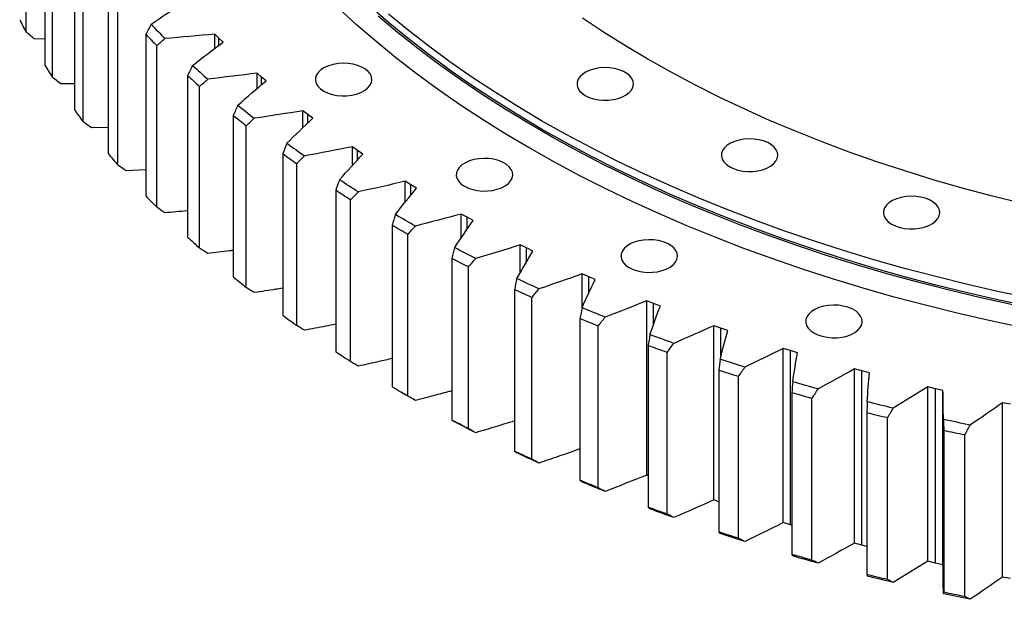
# Model space of a CAD drawing. Header units: millimetres. Extents: x -112 to 5684, y 5243 to 9647.
# Tile 6 of 12: x 3176 to 3559, y 6977 to 7202. Entities that reach past the tile are written whole.
import ezdxf

# ---------------------------------------------------------------- set-up
doc = ezdxf.new("R2010")
doc.units = ezdxf.units.MM
doc.header["$LTSCALE"] = 20

msp = doc.modelspace()

# ---------------------------------------------------------------- linework, layer by layer
at = {"color": 7, "linetype": 'Continuous', "lineweight": 25}
for p, q in [((3178.66, 7197.13), (3178.66, 7260)), ((3185.99, 7247.12), (3185.99, 7184.24)), ((3188.92, 7179.52), (3188.92, 7242.39)), ((3197.46, 7229.76), (3197.46, 7166.88)), ((3200.84, 7162.26), (3200.84, 7225.13)), ((3210.58, 7212.79), (3210.58, 7149.92)), ((3214.39, 7145.41), (3214.39, 7208.28)), ((3185.99, 7194.37), (3181.88, 7194.54)), ((3225.29, 7196.27), (3225.29, 7133.39)), ((3253.7, 7194.76), (3252.1, 7196.34)), ((3252.1, 7190.74), (3252.1, 7196.34)), ((3255.36, 7193.19), (3253.7, 7194.76)), ((3253.7, 7191.94), (3253.7, 7194.76)), ((3229.53, 7129.01), (3229.53, 7191.89)), ((3241.56, 7180.24), (3241.56, 7117.36)), ((3270.3, 7179.63), (3268.55, 7181.17)), ((3268.55, 7175.13), (3268.55, 7181.17)), ((3272.11, 7178.12), (3270.3, 7179.63)), ((3270.3, 7176.6), (3270.3, 7179.63)), ((3197.46, 7176.98), (3192.14, 7177.03)), ((3246.21, 7113.12), (3246.21, 7176)), ((3288.32, 7165.06), (3286.43, 7166.54)), ((3286.43, 7159.96), (3286.43, 7166.54)), ((3259.33, 7164.75), (3259.33, 7101.87)), ((3290.27, 7163.61), (3288.32, 7165.06)), ((3288.32, 7161.76), (3288.32, 7165.06)), ((3210.58, 7160.02), (3204.07, 7159.87)), ((3264.38, 7097.79), (3264.38, 7160.66)), ((3307.71, 7151.09), (3305.67, 7152.5)), ((3305.67, 7145.25), (3305.67, 7152.5)), ((3309.79, 7149.7), (3307.71, 7151.09)), ((3307.71, 7147.45), (3307.71, 7151.09)), ((3278.55, 7149.85), (3278.55, 7086.97)), ((3225.29, 7143.54), (3217.61, 7143.12)), ((3283.99, 7083.06), (3283.99, 7145.93)), ((3299.17, 7135.58), (3299.17, 7072.71)), ((3328.39, 7137.75), (3326.23, 7139.1)), ((3326.23, 7130.98), (3326.23, 7139.1)), ((3330.6, 7136.43), (3328.39, 7137.75)), ((3328.39, 7133.69), (3328.39, 7137.75)), ((3304.97, 7068.97), (3304.97, 7131.84)), ((3350.32, 7125.09), (3348.03, 7126.37)), ((3348.03, 7117.11), (3348.03, 7126.37)), ((3352.66, 7123.84), (3350.32, 7125.09)), ((3350.32, 7120.47), (3350.32, 7125.09)), ((3321.12, 7121.99), (3321.12, 7059.12)), ((3327.27, 7055.57), (3327.27, 7118.44)), ((3373.43, 7113.15), (3371.02, 7114.35)), ((3371.02, 7103.54), (3371.02, 7114.35)), ((3375.88, 7111.98), (3373.43, 7113.15)), ((3373.43, 7107.78), (3373.43, 7113.15)), ((3344.33, 7109.12), (3344.33, 7046.25)), ((3350.8, 7042.9), (3350.8, 7105.77)), ((3397.64, 7101.96), (3395.12, 7103.08)), ((3395.12, 7090.06), (3395.12, 7103.08)), ((3400.19, 7100.87), (3397.64, 7101.96)), ((3397.64, 7095.51), (3397.64, 7101.96)), ((3368.73, 7097.01), (3368.73, 7034.13)), ((3375.52, 7031), (3375.52, 7093.87)), ((3422.87, 7091.56), (3420.25, 7092.6)), ((3420.25, 7024.82), (3420.25, 7092.6)), ((3425.53, 7090.55), (3422.87, 7091.56)), ((3422.87, 7083.41), (3422.87, 7091.56)), ((3394.25, 7085.69), (3394.25, 7022.82)), ((3401.33, 7019.9), (3401.33, 7082.77)), ((3449.07, 7081.97), (3446.35, 7082.93)), ((3446.35, 7015.16), (3446.35, 7082.93)), ((3451.82, 7081.05), (3449.07, 7081.97)), ((3449.07, 7070.88), (3449.07, 7081.97)), ((3420.82, 7075.2), (3420.82, 7012.33)), ((3428.16, 7009.64), (3428.16, 7072.51)), ((3476.14, 7073.24), (3473.33, 7074.1)), ((3473.33, 7006.33), (3473.33, 7074.1)), ((3478.97, 7072.4), (3476.14, 7073.24)), ((3476.14, 7005.46), (3476.14, 7073.24)), ((3448.34, 7065.57), (3448.34, 7002.7)), ((3455.93, 7000.25), (3455.93, 7063.12)), ((3504, 7065.37), (3501.11, 7066.15)), ((3501.11, 6998.38), (3501.11, 7066.15)), ((3506.91, 7064.63), (3504, 7065.37)), ((3504, 6997.6), (3504, 7065.37)), ((3532.57, 7058.41), (3529.61, 7059.09)), ((3529.61, 6991.32), (3529.61, 7059.09)), ((3324.11, 7057.38), (3326.24, 7056.15)), ((3476.74, 7056.83), (3476.74, 6993.96)), ((3535.54, 7057.76), (3532.57, 7058.41)), ((3532.57, 6990.63), (3532.57, 7058.41)), ((3535.54, 6989.98), (3535.54, 7057.76)), ((3484.55, 6991.75), (3484.55, 7054.63)), ((3561.76, 7052.36), (3558.74, 7052.95)), ((3558.74, 6985.18), (3558.74, 7052.95)), ((3505.93, 7049.01), (3505.93, 6986.14)), ((3513.94, 6984.18), (3513.94, 7047.06)), ((3535.83, 7042.13), (3535.83, 6979.25)), ((3544.01, 6977.56), (3544.01, 7040.43)), ((3420.82, 7024.6), (3420.25, 7024.82)), ((3448.34, 7014.45), (3446.35, 7015.16)), ((3476.14, 7005.46), (3473.33, 7006.33)), ((3476.74, 7005.28), (3476.14, 7005.46)), ((3504, 6997.6), (3501.11, 6998.38)), ((3505.93, 6997.1), (3504, 6997.6)), ((3532.57, 6990.63), (3529.61, 6991.32)), ((3535.54, 6989.98), (3532.57, 6990.63)), ((3561.76, 6984.59), (3558.74, 6985.18))]:
    msp.add_line(p, q, dxfattribs=at)
at = {"color": 7, "linetype": 'Continuous', "lineweight": 25, "flags": 128}
for points in [[(3566.05, 7082.24), (3553.47, 7084.92), (3541.01, 7087.79), (3528.68, 7090.85), (3516.49, 7094.09), (3504.46, 7097.52), (3492.59, 7101.13), (3480.88, 7104.91), (3469.35, 7108.87), (3458, 7113), (3446.85, 7117.31), (3435.89, 7121.78), (3425.14, 7126.41), (3414.6, 7131.21), (3404.29, 7136.16), (3394.2, 7141.27), (3384.35, 7146.52), (3374.74, 7151.93), (3365.38, 7157.48), (3356.27, 7163.16), (3347.42, 7168.99), (3338.84, 7174.94), (3330.54, 7181.02), (3322.51, 7187.23), (3314.77, 7193.56), (3307.31, 7200), (3300.15, 7206.55)], [(3570.01, 7090.24), (3557.46, 7092.88), (3545.04, 7095.71), (3532.75, 7098.73), (3520.6, 7101.94), (3508.6, 7105.33), (3496.77, 7108.9), (3485.1, 7112.66), (3473.6, 7116.59), (3462.29, 7120.69), (3451.17, 7124.96), (3440.25, 7129.4), (3429.54, 7134.01), (3419.04, 7138.78), (3408.76, 7143.7), (3398.72, 7148.79), (3388.9, 7154.02), (3379.33, 7159.4), (3370.01, 7164.92), (3360.95, 7170.59), (3352.15, 7176.39), (3343.61, 7182.32), (3335.36, 7188.38), (3327.38, 7194.57), (3319.68, 7200.87), (3312.28, 7207.29)], [(3562.68, 7091.04), (3550.24, 7093.78), (3537.93, 7096.71), (3525.76, 7099.82), (3513.73, 7103.12), (3501.86, 7106.6), (3490.15, 7110.26), (3478.61, 7114.1), (3467.25, 7118.11), (3456.08, 7122.29), (3445.1, 7126.64), (3434.32, 7131.15), (3423.76, 7135.83), (3413.4, 7140.66), (3403.28, 7145.65), (3393.38, 7150.8), (3383.72, 7156.09), (3374.3, 7161.52), (3365.14, 7167.1), (3356.23, 7172.81), (3347.59, 7178.66), (3339.21, 7184.63), (3331.11, 7190.74), (3323.29, 7196.96), (3315.76, 7203.3)], [(3570.01, 7093.5), (3557.46, 7096.14), (3545.04, 7098.98), (3532.75, 7102), (3520.6, 7105.21), (3508.6, 7108.6), (3496.77, 7112.17), (3485.1, 7115.92), (3473.6, 7119.85), (3462.29, 7123.96), (3451.17, 7128.23), (3440.25, 7132.67), (3429.54, 7137.28), (3419.04, 7142.04), (3408.76, 7146.97), (3398.72, 7152.05), (3388.9, 7157.29), (3379.33, 7162.67), (3370.01, 7168.19), (3360.95, 7173.85), (3352.15, 7179.65), (3343.61, 7185.59), (3335.36, 7191.65), (3327.38, 7197.83), (3319.68, 7204.14)], [(3565.88, 7130.55), (3554.35, 7133.41), (3542.97, 7136.46), (3531.74, 7139.7), (3520.67, 7143.11), (3509.77, 7146.71), (3499.05, 7150.48), (3488.51, 7154.42), (3478.18, 7158.53), (3468.04, 7162.8), (3458.12, 7167.24), (3448.42, 7171.84), (3438.94, 7176.59), (3429.7, 7181.49), (3420.7, 7186.55), (3411.95, 7191.74), (3403.46, 7197.08), (3395.22, 7202.55)], [(3294.51, 7174.18), (3296.02, 7173.45), (3297.74, 7172.88), (3299.6, 7172.51), (3301.54, 7172.33), (3303.52, 7172.36), (3305.45, 7172.58), (3307.28, 7173.01), (3308.95, 7173.61), (3310.4, 7174.38), (3311.6, 7175.29), (3312.49, 7176.3), (3313.06, 7177.39), (3313.28, 7178.52), (3313.15, 7179.66), (3312.67, 7180.76), (3311.85, 7181.8), (3310.73, 7182.74), (3309.33, 7183.54), (3307.71, 7184.19), (3305.92, 7184.66), (3304.01, 7184.94), (3302.04, 7185.01), (3300.08, 7184.89), (3298.19, 7184.56), (3296.43, 7184.04), (3294.86, 7183.35), (3293.53, 7182.51), (3292.48, 7181.55), (3291.75, 7180.49), (3291.35, 7179.38), (3291.31, 7178.24), (3291.62, 7177.11), (3292.27, 7176.04), (3293.24, 7175.05), (3294.51, 7174.18)], [(3396.31, 7172.46), (3397.82, 7171.73), (3399.53, 7171.17), (3401.4, 7170.79), (3403.34, 7170.62), (3405.32, 7170.64), (3407.25, 7170.87), (3409.08, 7171.29), (3410.75, 7171.9), (3412.2, 7172.67), (3413.4, 7173.57), (3414.29, 7174.59), (3414.86, 7175.68), (3415.08, 7176.81), (3414.95, 7177.95), (3414.47, 7179.05), (3413.65, 7180.09), (3412.53, 7181.02), (3411.13, 7181.83), (3409.51, 7182.48), (3407.72, 7182.95), (3405.8, 7183.22), (3403.84, 7183.3), (3401.88, 7183.17), (3399.99, 7182.85), (3398.23, 7182.33), (3396.66, 7181.64), (3395.33, 7180.8), (3394.28, 7179.84), (3393.55, 7178.78), (3393.15, 7177.66), (3393.11, 7176.53), (3393.42, 7175.4), (3394.07, 7174.33), (3395.04, 7173.34), (3396.31, 7172.46)], [(3452.51, 7144.75), (3454.02, 7144.02), (3455.73, 7143.46), (3457.6, 7143.09), (3459.54, 7142.91), (3461.52, 7142.93), (3463.45, 7143.16), (3465.28, 7143.58), (3466.95, 7144.19), (3468.4, 7144.96), (3469.6, 7145.86), (3470.49, 7146.88), (3471.06, 7147.97), (3471.28, 7149.1), (3471.15, 7150.24), (3470.67, 7151.34), (3469.85, 7152.38), (3468.73, 7153.31), (3467.33, 7154.12), (3465.71, 7154.77), (3463.92, 7155.24), (3462, 7155.51), (3460.04, 7155.59), (3458.08, 7155.46), (3456.19, 7155.14), (3454.43, 7154.62), (3452.86, 7153.93), (3451.53, 7153.09), (3450.48, 7152.13), (3449.75, 7151.07), (3449.35, 7149.95), (3449.31, 7148.82), (3449.62, 7147.69), (3450.27, 7146.62), (3451.24, 7145.63), (3452.51, 7144.75)], [(3349.28, 7137.15), (3350.8, 7136.42), (3352.51, 7135.86), (3354.37, 7135.48), (3356.32, 7135.31), (3358.29, 7135.33), (3360.22, 7135.56), (3362.05, 7135.98), (3363.72, 7136.59), (3365.18, 7137.36), (3366.37, 7138.26), (3367.27, 7139.28), (3367.84, 7140.37), (3368.06, 7141.5), (3367.93, 7142.63), (3367.44, 7143.74), (3366.63, 7144.78), (3365.51, 7145.71), (3364.11, 7146.52), (3362.49, 7147.16), (3360.69, 7147.64), (3358.78, 7147.91), (3356.81, 7147.99), (3354.85, 7147.86), (3352.97, 7147.54), (3351.21, 7147.02), (3349.64, 7146.33), (3348.31, 7145.49), (3347.26, 7144.52), (3346.53, 7143.47), (3346.13, 7142.35), (3346.09, 7141.21), (3346.39, 7140.09), (3347.05, 7139.02), (3348.02, 7138.03), (3349.28, 7137.15)], [(3307.98, 7134.95), (3307.06, 7135.54), (3306.13, 7136.13), (3305.21, 7136.72), (3304.29, 7137.31), (3303.38, 7137.9), (3302.46, 7138.5), (3301.55, 7139.09), (3300.64, 7139.69)], [(3304.97, 7131.84), (3304.24, 7132.31), (3303.51, 7132.77), (3302.78, 7133.24), (3302.06, 7133.7), (3301.33, 7134.17), (3300.61, 7134.64), (3299.89, 7135.11), (3299.17, 7135.58)], [(3515.52, 7122.46), (3517.04, 7121.73), (3518.75, 7121.17), (3520.61, 7120.79), (3522.56, 7120.61), (3524.53, 7120.64), (3526.46, 7120.87), (3528.3, 7121.29), (3529.97, 7121.9), (3531.42, 7122.67), (3532.62, 7123.57), (3533.51, 7124.59), (3534.08, 7125.68), (3534.3, 7126.81), (3534.17, 7127.94), (3533.68, 7129.05), (3532.87, 7130.08), (3531.75, 7131.02), (3530.35, 7131.82), (3528.73, 7132.47), (3526.93, 7132.94), (3525.02, 7133.22), (3523.05, 7133.3), (3521.09, 7133.17), (3519.21, 7132.84), (3517.45, 7132.33), (3515.88, 7131.64), (3514.55, 7130.8), (3513.5, 7129.83), (3512.77, 7128.78), (3512.37, 7127.66), (3512.33, 7126.52), (3512.63, 7125.4), (3513.29, 7124.32), (3514.26, 7123.33), (3515.52, 7122.46)], [(3330.21, 7121.65), (3329.23, 7122.21), (3328.25, 7122.76), (3327.28, 7123.32), (3326.3, 7123.88), (3325.33, 7124.45), (3324.36, 7125.01), (3323.39, 7125.57), (3322.43, 7126.14)], [(3327.27, 7118.44), (3326.49, 7118.88), (3325.72, 7119.32), (3324.95, 7119.77), (3324.18, 7120.21), (3323.41, 7120.65), (3322.65, 7121.1), (3321.88, 7121.54), (3321.12, 7121.99)], [(3413.42, 7105.53), (3414.93, 7104.8), (3416.65, 7104.24), (3418.51, 7103.86), (3420.46, 7103.68), (3422.43, 7103.71), (3424.36, 7103.94), (3426.19, 7104.36), (3427.86, 7104.97), (3429.32, 7105.74), (3430.51, 7106.64), (3431.41, 7107.66), (3431.97, 7108.75), (3432.19, 7109.88), (3432.06, 7111.01), (3431.58, 7112.12), (3430.76, 7113.15), (3429.64, 7114.09), (3428.25, 7114.89), (3426.62, 7115.54), (3424.83, 7116.01), (3422.92, 7116.29), (3420.95, 7116.37), (3418.99, 7116.24), (3417.1, 7115.91), (3415.34, 7115.4), (3413.77, 7114.71), (3412.44, 7113.87), (3411.4, 7112.9), (3410.66, 7111.85), (3410.27, 7110.73), (3410.22, 7109.59), (3410.53, 7108.47), (3411.18, 7107.39), (3412.15, 7106.4), (3413.42, 7105.53)], [(3353.67, 7109.07), (3352.64, 7109.6), (3351.61, 7110.12), (3350.58, 7110.65), (3349.56, 7111.18), (3348.53, 7111.71), (3347.51, 7112.24), (3346.49, 7112.78), (3345.48, 7113.31)], [(3350.8, 7105.77), (3349.99, 7106.19), (3349.18, 7106.6), (3348.37, 7107.02), (3347.56, 7107.44), (3346.75, 7107.86), (3345.94, 7108.28), (3345.13, 7108.7), (3344.33, 7109.12)], [(3378.3, 7097.26), (3377.22, 7097.75), (3376.14, 7098.24), (3375.06, 7098.74), (3373.99, 7099.23), (3372.92, 7099.73), (3371.85, 7100.23), (3370.78, 7100.73), (3369.71, 7101.23)], [(3375.52, 7093.87), (3374.67, 7094.26), (3373.81, 7094.65), (3372.96, 7095.04), (3372.11, 7095.43), (3371.27, 7095.82), (3370.42, 7096.22), (3369.58, 7096.61), (3368.73, 7097.01)], [(3404.02, 7086.25), (3402.89, 7086.71), (3401.77, 7087.16), (3400.65, 7087.62), (3399.53, 7088.08), (3398.41, 7088.55), (3397.29, 7089.01), (3396.18, 7089.47), (3395.06, 7089.94)], [(3485.33, 7080.09), (3486.85, 7079.36), (3488.56, 7078.8), (3490.42, 7078.42), (3492.37, 7078.24), (3494.34, 7078.27), (3496.27, 7078.5), (3498.1, 7078.92), (3499.77, 7079.53), (3501.23, 7080.29), (3502.42, 7081.2), (3503.32, 7082.21), (3503.89, 7083.31), (3504.11, 7084.44), (3503.98, 7085.57), (3503.49, 7086.68), (3502.68, 7087.71), (3501.56, 7088.65), (3500.16, 7089.45), (3498.54, 7090.1), (3496.74, 7090.57), (3494.83, 7090.85), (3492.86, 7090.93), (3490.9, 7090.8), (3489.02, 7090.47), (3487.26, 7089.96), (3485.69, 7089.27), (3484.36, 7088.43), (3483.31, 7087.46), (3482.58, 7086.41), (3482.18, 7085.29), (3482.14, 7084.15), (3482.44, 7083.03), (3483.1, 7081.95), (3484.07, 7080.96), (3485.33, 7080.09)], [(3401.33, 7082.77), (3400.44, 7083.13), (3399.55, 7083.5), (3398.67, 7083.86), (3397.78, 7084.22), (3396.9, 7084.59), (3396.02, 7084.95), (3395.13, 7085.32), (3394.25, 7085.69)], [(3430.75, 7076.07), (3429.58, 7076.49), (3428.41, 7076.91), (3427.25, 7077.34), (3426.09, 7077.76), (3424.93, 7078.19), (3423.77, 7078.61), (3422.61, 7079.04), (3421.45, 7079.47)], [(3428.16, 7072.51), (3427.24, 7072.85), (3426.32, 7073.18), (3425.4, 7073.51), (3424.48, 7073.85), (3423.56, 7074.19), (3422.65, 7074.52), (3421.73, 7074.86), (3420.82, 7075.2)], [(3304.97, 7068.97), (3304.24, 7069.43), (3303.51, 7069.9), (3302.78, 7070.36), (3302.06, 7070.83), (3301.33, 7071.3), (3300.61, 7071.77), (3299.89, 7072.24), (3299.17, 7072.71)], [(3458.41, 7066.76), (3457.2, 7067.14), (3456, 7067.53), (3454.79, 7067.91), (3453.59, 7068.3), (3452.39, 7068.69), (3451.19, 7069.08), (3450, 7069.47), (3448.8, 7069.86)], [(3455.93, 7063.12), (3454.98, 7063.42), (3454.03, 7063.73), (3453.08, 7064.03), (3452.13, 7064.34), (3451.18, 7064.65), (3450.23, 7064.95), (3449.29, 7065.26), (3448.34, 7065.57)], [(3327.27, 7055.57), (3326.49, 7056.01), (3325.72, 7056.45), (3324.95, 7056.89), (3324.18, 7057.34), (3323.41, 7057.78), (3322.65, 7058.23), (3321.88, 7058.67), (3321.12, 7059.12)], [(3486.91, 7058.35), (3485.67, 7058.69), (3484.43, 7059.03), (3483.19, 7059.38), (3481.96, 7059.73), (3480.72, 7060.08), (3479.49, 7060.43), (3478.26, 7060.78), (3477.03, 7061.14)], [(3330.21, 7053.88), (3329.23, 7054.43), (3328.25, 7054.99), (3327.28, 7055.55), (3326.3, 7056.11), (3326.24, 7056.15)], [(3484.55, 7054.63), (3483.57, 7054.9), (3482.59, 7055.17), (3481.62, 7055.45), (3480.64, 7055.72), (3479.66, 7056), (3478.69, 7056.27), (3477.72, 7056.55), (3476.74, 7056.83)], [(3516.18, 7050.85), (3514.91, 7051.15), (3513.64, 7051.46), (3512.37, 7051.76), (3511.1, 7052.07), (3509.83, 7052.38), (3508.57, 7052.69), (3507.3, 7053), (3506.04, 7053.32)], [(3513.94, 7047.06), (3512.94, 7047.3), (3511.94, 7047.54), (3510.93, 7047.78), (3509.93, 7048.02), (3508.93, 7048.27), (3507.93, 7048.52), (3506.93, 7048.76), (3505.93, 7049.01)], [(3350.8, 7042.9), (3349.99, 7043.31), (3349.18, 7043.73), (3348.37, 7044.15), (3347.56, 7044.57), (3346.75, 7044.99), (3345.94, 7045.41), (3345.13, 7045.83), (3344.33, 7046.25)], [(3353.67, 7041.3), (3352.64, 7041.82), (3351.61, 7042.35), (3350.58, 7042.88), (3349.56, 7043.41), (3348.53, 7043.94), (3347.51, 7044.47), (3346.49, 7045), (3345.48, 7045.54)], [(3546.11, 7044.29), (3544.82, 7044.55), (3543.52, 7044.82), (3542.22, 7045.08), (3540.93, 7045.35), (3539.63, 7045.62), (3538.34, 7045.89), (3537.05, 7046.16), (3535.76, 7046.44)], [(3544.01, 7040.43), (3542.99, 7040.64), (3541.96, 7040.85), (3540.94, 7041.06), (3539.91, 7041.27), (3538.89, 7041.48), (3537.87, 7041.7), (3536.85, 7041.91), (3535.83, 7042.13)], [(3375.52, 7031), (3374.67, 7031.39), (3373.81, 7031.78), (3372.96, 7032.17), (3372.11, 7032.56), (3371.27, 7032.95), (3370.42, 7033.34), (3369.58, 7033.74), (3368.73, 7034.13)], [(3378.3, 7029.49), (3377.22, 7029.98), (3376.14, 7030.47), (3375.06, 7030.97), (3373.99, 7031.46), (3372.92, 7031.96), (3371.85, 7032.46), (3370.78, 7032.96), (3369.71, 7033.46)], [(3401.33, 7019.9), (3400.44, 7020.26), (3399.55, 7020.62), (3398.67, 7020.99), (3397.78, 7021.35), (3396.9, 7021.72), (3396.02, 7022.08), (3395.13, 7022.45), (3394.25, 7022.82)], [(3404.02, 7018.48), (3402.89, 7018.93), (3401.77, 7019.39), (3400.65, 7019.85), (3399.53, 7020.31), (3398.41, 7020.77), (3397.29, 7021.24), (3396.18, 7021.7), (3395.06, 7022.17)], [(3428.16, 7009.64), (3427.24, 7009.97), (3426.32, 7010.31), (3425.4, 7010.64), (3424.48, 7010.98), (3423.56, 7011.31), (3422.65, 7011.65), (3421.73, 7011.99), (3420.82, 7012.33)], [(3430.75, 7008.3), (3429.58, 7008.72), (3428.41, 7009.14), (3427.25, 7009.56), (3426.09, 7009.99), (3424.93, 7010.41), (3423.77, 7010.84), (3422.61, 7011.27), (3421.45, 7011.7)], [(3455.93, 7000.25), (3454.98, 7000.55), (3454.03, 7000.85), (3453.08, 7001.16), (3452.13, 7001.46), (3451.18, 7001.77), (3450.23, 7002.08), (3449.29, 7002.39), (3448.34, 7002.7)], [(3458.41, 6998.99), (3457.2, 6999.37), (3456, 6999.76), (3454.79, 7000.14), (3453.59, 7000.53), (3452.39, 7000.92), (3451.19, 7001.3), (3450, 7001.7), (3448.8, 7002.09)], [(3484.55, 6991.75), (3483.57, 6992.03), (3482.59, 6992.3), (3481.62, 6992.57), (3480.64, 6992.85), (3479.66, 6993.12), (3478.69, 6993.4), (3477.72, 6993.68), (3476.74, 6993.96)], [(3486.91, 6990.57), (3485.67, 6990.92), (3484.43, 6991.26), (3483.19, 6991.61), (3481.96, 6991.95), (3480.72, 6992.3), (3479.49, 6992.66), (3478.26, 6993.01), (3477.03, 6993.36)], [(3513.94, 6984.18), (3512.94, 6984.42), (3511.94, 6984.67), (3510.93, 6984.91), (3509.93, 6985.15), (3508.93, 6985.4), (3507.93, 6985.64), (3506.93, 6985.89), (3505.93, 6986.14)], [(3516.18, 6983.08), (3514.91, 6983.38), (3513.64, 6983.68), (3512.37, 6983.99), (3511.1, 6984.3), (3509.83, 6984.61), (3508.57, 6984.92), (3507.3, 6985.23), (3506.04, 6985.55)], [(3546.11, 6976.52), (3544.82, 6976.78), (3543.52, 6977.05), (3542.22, 6977.31), (3540.93, 6977.58), (3539.63, 6977.85), (3538.34, 6978.12), (3537.05, 6978.39), (3535.76, 6978.66)], [(3544.01, 6977.56), (3542.99, 6977.77), (3541.96, 6977.98), (3540.94, 6978.19), (3539.91, 6978.4), (3538.89, 6978.61), (3537.87, 6978.82), (3536.85, 6979.04), (3535.83, 6979.25)]]:
    msp.add_lwpolyline(points, dxfattribs=at)
at = {"color": 7, "linetype": 'Continuous', "lineweight": 25}
for centre, radius, start, end in [((3394.33, 7311.39), 244.07, 206.6454, 207.9158), ((3479.55, 7439.04), 347.38, 223.4477, 224.7207), ((3478.22, 7436.99), 349.17, 223.5839, 224.5845), ((3412.43, 7321.7), 264.9, 211.259, 212.4619), ((3503.73, 7464.01), 382.14, 227.0764, 228.271), ((3502.52, 7462.09), 384.11, 227.2042, 228.1432), ((3432.73, 7335.44), 289.41, 215.6199, 216.7539), ((3528.32, 7492.7), 419.94, 230.4821, 231.6039), ((3527.24, 7490.93), 422.11, 230.6021, 231.4839), ((3552.88, 7524.89), 460.43, 233.6816, 234.7367), ((3454.8, 7352.87), 317.54, 219.7263, 220.7923), ((3551.93, 7523.29), 462.81, 233.7945, 234.6238), ((3478.22, 7374.12), 349.17, 223.5839, 224.5845), ((3502.52, 7399.22), 384.11, 227.2042, 228.1432), ((3527.24, 7428.06), 422.11, 230.6021, 231.4839), ((3551.93, 7460.41), 462.81, 233.7945, 234.6238)]:
    msp.add_arc(centre, radius, start, end, dxfattribs=at)
for points in [[(3227.35, 7200.15), (3231.55, 7203.04), (3235.78, 7205.91), (3240.07, 7208.76)], [(3181.88, 7194.54), (3180.81, 7195.4), (3179.74, 7196.26), (3178.66, 7197.13)], [(3227.35, 7200.15), (3226.66, 7198.85), (3225.98, 7197.56), (3225.29, 7196.27)], [(3229.53, 7191.89), (3230.6, 7192.79), (3231.66, 7193.7), (3232.72, 7194.6)], [(3252.1, 7196.34), (3245.65, 7195.73), (3239.19, 7195.15), (3232.72, 7194.6)], [(3243.48, 7184.18), (3247.39, 7187.2), (3251.35, 7190.21), (3255.36, 7193.19)], [(3243.48, 7184.18), (3242.84, 7182.87), (3242.2, 7181.55), (3241.56, 7180.24)], [(3192.14, 7177.03), (3191.07, 7177.86), (3190, 7178.69), (3188.92, 7179.52)], [(3246.21, 7176), (3247.27, 7176.94), (3248.32, 7177.87), (3249.37, 7178.81)], [(3268.55, 7181.17), (3262.17, 7180.35), (3255.78, 7179.56), (3249.37, 7178.81)], [(3261.11, 7168.75), (3264.72, 7171.89), (3268.39, 7175.02), (3272.11, 7178.12)], [(3261.11, 7168.75), (3260.52, 7167.42), (3259.92, 7166.08), (3259.33, 7164.75)], [(3286.43, 7166.54), (3280.14, 7165.52), (3273.83, 7164.53), (3267.5, 7163.58)], [(3264.38, 7160.66), (3265.42, 7161.63), (3266.46, 7162.61), (3267.5, 7163.58)], [(3280.18, 7153.9), (3283.49, 7157.16), (3286.85, 7160.39), (3290.27, 7163.61)], [(3204.07, 7159.87), (3202.99, 7160.67), (3201.92, 7161.46), (3200.84, 7162.26)], [(3280.18, 7153.9), (3279.64, 7152.55), (3279.1, 7151.2), (3278.55, 7149.85)], [(3305.67, 7152.5), (3299.49, 7151.28), (3293.28, 7150.1), (3287.06, 7148.94)], [(3283.99, 7145.93), (3285.01, 7146.93), (3286.04, 7147.94), (3287.06, 7148.94)], [(3300.64, 7139.69), (3303.64, 7143.04), (3306.68, 7146.38), (3309.79, 7149.7)], [(3217.61, 7143.12), (3216.54, 7143.88), (3215.46, 7144.65), (3214.39, 7145.41)], [(3300.64, 7139.69), (3300.15, 7138.32), (3299.66, 7136.95), (3299.17, 7135.58)], [(3326.23, 7139.1), (3320.17, 7137.68), (3314.09, 7136.3), (3307.98, 7134.95)], [(3322.43, 7126.14), (3325.1, 7129.59), (3327.82, 7133.02), (3330.6, 7136.43)], [(3304.97, 7131.84), (3305.98, 7132.88), (3306.98, 7133.92), (3307.98, 7134.95)], [(3232.72, 7126.83), (3231.66, 7127.56), (3230.6, 7128.28), (3229.53, 7129.01)], [(3322.43, 7126.14), (3321.99, 7124.76), (3321.55, 7123.37), (3321.12, 7121.99)], [(3348.03, 7126.37), (3342.12, 7124.76), (3336.18, 7123.19), (3330.21, 7121.65)], [(3327.27, 7118.44), (3328.25, 7119.51), (3329.23, 7120.58), (3330.21, 7121.65)], [(3345.48, 7113.31), (3347.81, 7116.83), (3350.21, 7120.35), (3352.66, 7123.84)], [(3249.37, 7111.04), (3248.32, 7111.73), (3247.27, 7112.43), (3246.21, 7113.12)], [(3345.48, 7113.31), (3345.09, 7111.91), (3344.71, 7110.52), (3344.33, 7109.12)], [(3371.02, 7114.35), (3365.27, 7112.56), (3359.48, 7110.8), (3353.67, 7109.07)], [(3350.8, 7105.77), (3351.76, 7106.87), (3352.72, 7107.97), (3353.67, 7109.07)], [(3369.71, 7101.23), (3371.71, 7104.82), (3373.76, 7108.41), (3375.88, 7111.98)], [(3369.71, 7101.23), (3369.38, 7099.82), (3369.06, 7098.42), (3368.73, 7097.01)], [(3395.12, 7103.08), (3389.54, 7101.11), (3383.94, 7099.17), (3378.3, 7097.26)], [(3267.5, 7095.81), (3266.46, 7096.47), (3265.42, 7097.13), (3264.38, 7097.79)], [(3375.52, 7093.87), (3376.45, 7095), (3377.37, 7096.13), (3378.3, 7097.26)], [(3395.06, 7089.94), (3396.71, 7093.59), (3398.42, 7097.23), (3400.19, 7100.87)], [(3395.06, 7089.94), (3394.79, 7088.52), (3394.52, 7087.11), (3394.25, 7085.69)], [(3420.25, 7092.6), (3414.88, 7090.45), (3409.46, 7088.34), (3404.02, 7086.25)], [(3421.45, 7079.47), (3422.75, 7083.17), (3424.11, 7086.86), (3425.53, 7090.55)], [(3401.33, 7082.77), (3402.23, 7083.93), (3403.12, 7085.09), (3404.02, 7086.25)], [(3287.06, 7081.17), (3286.04, 7081.8), (3285.01, 7082.43), (3283.99, 7083.06)], [(3446.35, 7082.93), (3441.19, 7080.62), (3435.99, 7078.33), (3430.75, 7076.07)], [(3421.45, 7079.47), (3421.24, 7078.05), (3421.03, 7076.62), (3420.82, 7075.2)], [(3448.8, 7069.86), (3449.75, 7073.6), (3450.75, 7077.33), (3451.82, 7081.05)], [(3428.16, 7072.51), (3429.02, 7073.7), (3429.89, 7074.89), (3430.75, 7076.07)], [(3473.33, 7074.1), (3468.4, 7071.63), (3463.42, 7069.18), (3458.41, 7066.76)], [(3477.03, 7061.14), (3477.61, 7064.89), (3478.26, 7068.65), (3478.97, 7072.4)], [(3307.98, 7067.18), (3306.98, 7067.78), (3305.98, 7068.37), (3304.97, 7068.97)], [(3448.8, 7069.86), (3448.65, 7068.43), (3448.49, 7067), (3448.34, 7065.57)], [(3455.93, 7063.12), (3456.76, 7064.33), (3457.58, 7065.55), (3458.41, 7066.76)], [(3501.11, 7066.15), (3496.42, 7063.52), (3491.69, 7060.92), (3486.91, 7058.35)], [(3506.04, 7053.32), (3506.27, 7057.09), (3506.56, 7060.86), (3506.91, 7064.63)], [(3477.03, 7061.14), (3476.93, 7059.7), (3476.84, 7058.27), (3476.74, 7056.83)], [(3529.61, 7059.09), (3525.18, 7056.32), (3520.7, 7053.57), (3516.18, 7050.85)], [(3330.21, 7053.88), (3329.23, 7054.44), (3328.25, 7055), (3327.27, 7055.57)], [(3484.55, 7054.63), (3485.34, 7055.87), (3486.13, 7057.11), (3486.91, 7058.35)], [(3535.76, 7046.44), (3535.62, 7050.21), (3535.55, 7053.98), (3535.54, 7057.76)], [(3506.04, 7053.32), (3506, 7051.88), (3505.97, 7050.45), (3505.93, 7049.01)], [(3558.74, 7052.95), (3554.58, 7050.04), (3550.37, 7047.16), (3546.11, 7044.29)], [(3513.94, 7047.06), (3514.69, 7048.32), (3515.43, 7049.58), (3516.18, 7050.85)], [(3344.33, 7046.25), (3344.71, 7046.01), (3345.09, 7045.77), (3345.48, 7045.54)], [(3535.76, 7046.44), (3535.78, 7045), (3535.8, 7043.56), (3535.83, 7042.13)], [(3544.01, 7040.43), (3544.71, 7041.72), (3545.41, 7043.01), (3546.11, 7044.29)], [(3353.67, 7041.3), (3352.72, 7041.83), (3351.76, 7042.37), (3350.8, 7042.9)], [(3368.73, 7034.13), (3369.06, 7033.91), (3369.38, 7033.68), (3369.71, 7033.46)], [(3378.3, 7029.49), (3377.37, 7029.99), (3376.45, 7030.49), (3375.52, 7031)], [(3420.25, 7024.82), (3414.88, 7022.68), (3409.46, 7020.56), (3404.02, 7018.48)], [(3394.25, 7022.82), (3394.52, 7022.6), (3394.79, 7022.38), (3395.06, 7022.17)], [(3404.02, 7018.48), (3403.12, 7018.95), (3402.23, 7019.42), (3401.33, 7019.9)], [(3446.35, 7015.16), (3441.19, 7012.84), (3435.99, 7010.56), (3430.75, 7008.3)], [(3420.82, 7012.33), (3421.03, 7012.12), (3421.24, 7011.91), (3421.45, 7011.7)], [(3430.75, 7008.3), (3429.89, 7008.75), (3429.02, 7009.19), (3428.16, 7009.64)], [(3473.33, 7006.33), (3468.4, 7003.86), (3463.42, 7001.41), (3458.41, 6998.99)], [(3448.34, 7002.7), (3448.49, 7002.5), (3448.65, 7002.29), (3448.8, 7002.09)], [(3458.41, 6998.99), (3457.58, 6999.41), (3456.76, 6999.83), (3455.93, 7000.25)], [(3501.11, 6998.38), (3496.42, 6995.75), (3491.69, 6993.15), (3486.91, 6990.57)], [(3476.74, 6993.96), (3476.84, 6993.76), (3476.93, 6993.56), (3477.03, 6993.36)], [(3486.91, 6990.57), (3486.13, 6990.97), (3485.34, 6991.36), (3484.55, 6991.75)], [(3529.61, 6991.32), (3525.18, 6988.55), (3520.7, 6985.8), (3516.18, 6983.08)], [(3535.76, 6978.66), (3535.62, 6982.44), (3535.55, 6986.21), (3535.54, 6989.98)], [(3505.93, 6986.14), (3505.97, 6985.94), (3506, 6985.74), (3506.04, 6985.55)], [(3516.18, 6983.08), (3515.43, 6983.44), (3514.69, 6983.81), (3513.94, 6984.18)], [(3558.74, 6985.18), (3554.58, 6982.27), (3550.37, 6979.38), (3546.11, 6976.52)], [(3535.83, 6979.25), (3535.8, 6979.06), (3535.78, 6978.86), (3535.76, 6978.66)], [(3546.11, 6976.52), (3545.41, 6976.87), (3544.71, 6977.21), (3544.01, 6977.56)]]:
    msp.add_open_spline(points, degree=3, dxfattribs=at)
for points, knots in [([(3241.56, 7127.6), (3241.46, 7127.59), (3238.52, 7127.32), (3235.57, 7127.07), (3232.72, 7126.83)], [0, 0, 0, 0, 0.034274, 1, 1, 1, 1]), ([(3259.33, 7112.24), (3258.83, 7112.18), (3255.51, 7111.76), (3252.19, 7111.37), (3249.37, 7111.04)], [0, 0, 0, 0, 0.151854, 1, 1, 1, 1]), ([(3278.55, 7097.52), (3277.65, 7097.37), (3273.98, 7096.78), (3270.29, 7096.23), (3267.5, 7095.81)], [0, 0, 0, 0, 0.245894, 1, 1, 1, 1]), ([(3299.17, 7083.47), (3297.87, 7083.22), (3293.84, 7082.43), (3289.8, 7081.68), (3287.06, 7081.17)], [0, 0, 0, 0, 0.323247, 1, 1, 1, 1]), ([(3321.12, 7070.15), (3319.42, 7069.76), (3315.06, 7068.75), (3310.67, 7067.78), (3307.98, 7067.18)], [0, 0, 0, 0, 0.388354, 1, 1, 1, 1]), ([(3344.33, 7057.6), (3342.25, 7057.04), (3337.56, 7055.78), (3332.83, 7054.56), (3330.21, 7053.88)], [0, 0, 0, 0, 0.444226, 1, 1, 1, 1]), ([(3368.73, 7045.88), (3366.27, 7045.11), (3361.27, 7043.57), (3356.23, 7042.06), (3353.67, 7041.3)], [0, 0, 0, 0, 0.492973, 1, 1, 1, 1]), ([(3394.25, 7035.01), (3391.41, 7034.01), (3386.12, 7032.15), (3380.78, 7030.33), (3378.3, 7029.49)], [0, 0, 0, 0, 0.536123, 1, 1, 1, 1])]:
    msp.add_open_spline(points, degree=3, knots=knots, dxfattribs=at)

doc.saveas('drawing.dxf')
